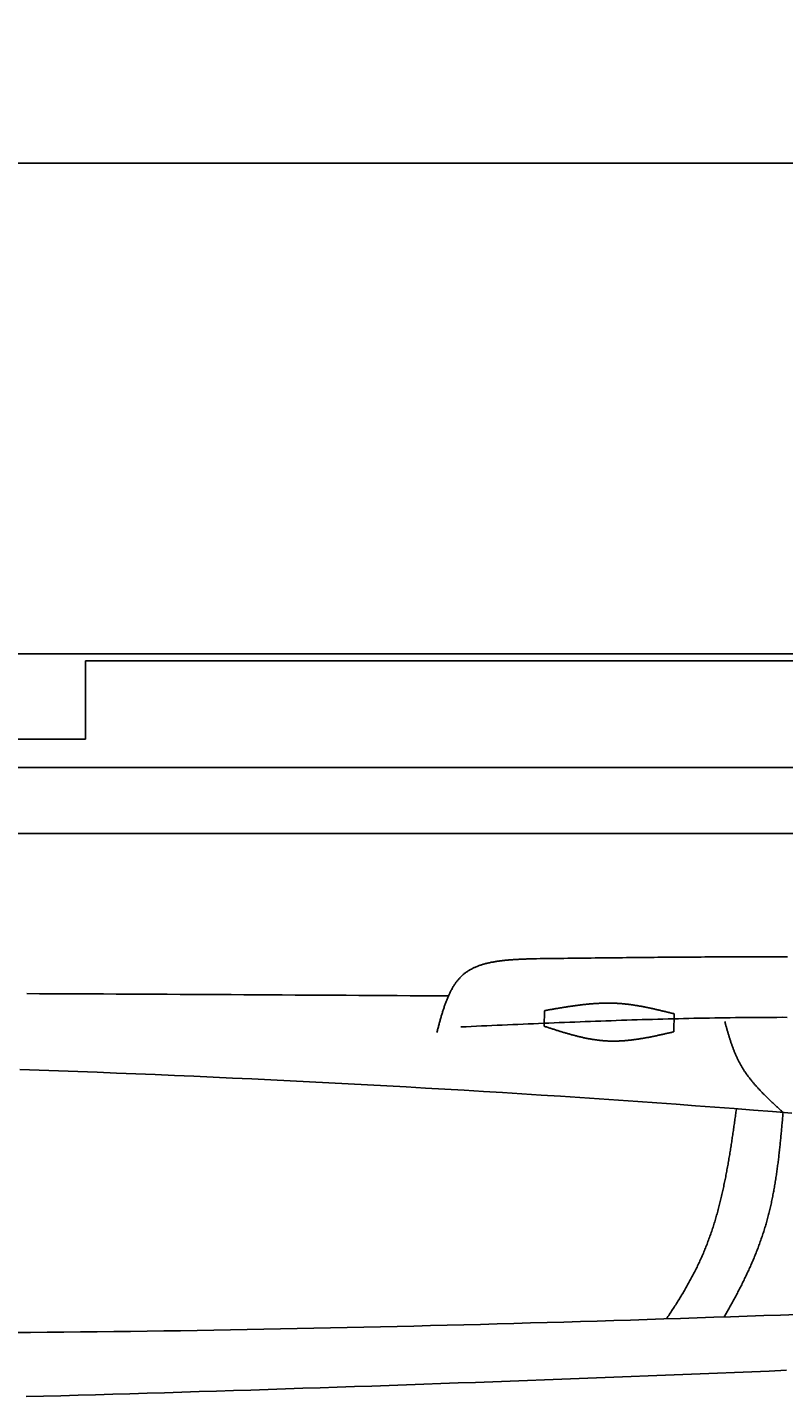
# Model space of a CAD drawing. Extents: x 715 to 7297, y -133 to 6110.
# Tile 77 of 93: x 4074 to 4706, y 4967 to 6110. Entities that reach past the tile are written whole.
import ezdxf

# ---------------------------------------------------------------- set-up
doc = ezdxf.new("R2010")
doc.units = 0
doc.layers.get('0').update_dxf_attribs({"linetype": 'CONTINUOUS'})
doc.layers.get('DEFPOINTS').update_dxf_attribs({"linetype": 'CONTINUOUS'})
doc.layers.add('4', color=3, linetype='CONTINUOUS')
doc.layers.add('CAR', color=10, linetype='CONTINUOUS')
doc.styles.get("Standard").update_dxf_attribs({"font": 'ISOCP.SHX'})
doc.dimstyles.get("Standard").update_dxf_attribs({"dimtxt": 2.5, "dimasz": 2.5, "dimexe": 1.25, "dimexo": 0.625, "dimtad": 1, "dimcen": 2.5, "dimazin": 3, "dimtfac": 1, "dimtmove": 0, "dimatfit": 3})

# ---------------------------------------------------------------- blocks, each defined once
blk = doc.blocks.new('*U15')
at = {"layer": '4', "color": 2}
blk.add_text('520', height=70, dxfattribs=at).set_placement((3599.2, 6038.9))
blk = doc.blocks.new('PUNKT')
at = {"layer": '4', "color": 0, "linetype": 'BYBLOCK'}
blk.add_line((-0.5, 0), (-1, 0), dxfattribs=at)
at = {"layer": '4', "color": 0, "linetype": 'BYBLOCK', "const_width": 0.5}
blk.add_lwpolyline([(-0.25, 0, 1), (0.25, 0, 1)], format="xyb", close=True, dxfattribs=at)
blk = doc.blocks.new('*D5')
at = {"layer": '4'}
for p, q in [((1072.8, 5557.3), (1072.8, 6036.9)), ((6272.8, 5557.3), (6272.8, 6036.9)), ((1112.8, 5996.9), (6232.8, 5996.9))]:
    blk.add_line(p, q, dxfattribs=at)
at = {"layer": 'DEFPOINTS', "color": 0}
for p in [(6272.8, 5996.9), (1072.8, 5537.3), (6272.8, 5537.3)]:
    blk.add_point(p, dxfattribs=at)
blk.add_blockref('*U15', (0, 0))
at = {"layer": '4', "xscale": 40, "yscale": 40, "zscale": 40, "rotation": 180}
blk.add_blockref('PUNKT', (1072.8, 5996.9), dxfattribs=at)
at = {"layer": '4', "xscale": 40, "yscale": 40, "zscale": 40}
blk.add_blockref('PUNKT', (6272.8, 5996.9), dxfattribs=at)

msp = doc.modelspace()

# ---------------------------------------------------------------- linework, layer by layer
for p, q in [((1372.775, 5587.2711), (4772.775, 5587.2711)), ((4717.775, 5581.2711), (4122.776, 5581.2711)), ((4122.776, 5581.2711), (4122.776, 5515.7711)), ((4132.776, 5581.2711), (4239.235, 5581.2711)), ((4122.776, 5515.7711), (1832.775, 5515.7711)), ((4551.1873, 5492.2711), (1171.7173, 5492.2711)), ((4266.5426, 5492.2711), (4266.2459, 5492.2711)), ((4266.5434, 5492.2711), (4266.5426, 5492.2711)), ((6015.7363, 5492.2711), (4551.1873, 5492.2711)), ((1171.7173, 5437.2711), (6020.522, 5437.2711))]:
    msp.add_line(p, q)
at = {"layer": 'CAR'}
for points in [[(4505.6464, 5276.2677), (4505.891, 5289.2015)], [(4614.4201, 5286.5686), (4614.1368, 5271.5919)]]:
    msp.add_lwpolyline(points, dxfattribs=at)
for points in [[(4416.2, 5271.08, 0), (4416.4, 5271.84, 0), (4416.6, 5272.6, 0), (4416.8, 5273.35, 0), (4417, 5274.11, 0), (4417.2, 5274.87, 0), (4417.4, 5275.62, 0), (4417.6, 5276.38, 0), (4417.8, 5277.13, 0), (4418, 5277.89, 0), (4418.21, 5278.64, 0), (4418.41, 5279.39, 0), (4418.61, 5280.14, 0), (4418.82, 5280.89, 0), (4419.03, 5281.63, 0), (4419.24, 5282.38, 0), (4419.45, 5283.12, 0), (4419.66, 5283.86, 0), (4419.88, 5284.6, 0), (4420.09, 5285.34, 0), (4420.31, 5286.07, 0), (4420.53, 5286.8, 0), (4420.75, 5287.53, 0), (4420.97, 5288.26, 0), (4421.2, 5288.98, 0), (4421.43, 5289.71, 0), (4421.66, 5290.42, 0), (4421.89, 5291.14, 0), (4422.13, 5291.85, 0), (4422.37, 5292.56, 0), (4422.61, 5293.26, 0), (4422.86, 5293.96, 0), (4423.11, 5294.66, 0), (4423.36, 5295.35, 0), (4423.61, 5296.04, 0), (4423.87, 5296.73, 0), (4424.13, 5297.41, 0), (4424.4, 5298.08, 0), (4424.67, 5298.76, 0), (4424.94, 5299.42, 0), (4425.21, 5300.08, 0), (4425.5, 5300.74, 0), (4425.78, 5301.39, 0), (4426.07, 5302.04, 0), (4426.36, 5302.68, 0), (4426.66, 5303.32, 0), (4426.96, 5303.95, 0), (4427.27, 5304.58, 0), (4427.58, 5305.2, 0), (4427.89, 5305.81, 0), (4428.22, 5306.42, 0), (4428.54, 5307.02, 0), (4428.87, 5307.62, 0), (4429.21, 5308.21, 0), (4429.55, 5308.79, 0), (4429.9, 5309.36, 0), (4430.25, 5309.93, 0), (4430.61, 5310.5, 0), (4430.97, 5311.05, 0), (4431.34, 5311.6, 0), (4431.72, 5312.14, 0), (4432.1, 5312.68, 0), (4432.48, 5313.2, 0), (4432.88, 5313.72, 0), (4433.28, 5314.23, 0), (4433.68, 5314.74, 0), (4434.1, 5315.23, 0), (4434.52, 5315.72, 0), (4434.94, 5316.2, 0), (4435.37, 5316.67, 0), (4435.81, 5317.13, 0), (4436.26, 5317.59, 0), (4436.71, 5318.03, 0), (4437.17, 5318.47, 0), (4437.64, 5318.9, 0), (4438.12, 5319.31, 0), (4438.6, 5319.72, 0), (4439.09, 5320.12, 0), (4439.59, 5320.52, 0), (4440.09, 5320.9, 0), (4440.61, 5321.27, 0), (4441.12, 5321.64, 0), (4441.65, 5321.99, 0), (4442.18, 5322.34, 0), (4442.72, 5322.68, 0), (4443.27, 5323.02, 0), (4443.82, 5323.34, 0), (4444.38, 5323.66, 0), (4444.95, 5323.96, 0), (4445.52, 5324.26, 0), (4446.1, 5324.56, 0), (4446.68, 5324.84, 0), (4447.27, 5325.12, 0), (4447.87, 5325.39, 0), (4448.47, 5325.65, 0), (4449.08, 5325.91, 0), (4449.69, 5326.16, 0), (4450.31, 5326.4, 0), (4450.94, 5326.64, 0), (4451.57, 5326.86, 0), (4452.2, 5327.09, 0), (4452.84, 5327.3, 0), (4453.49, 5327.51, 0), (4454.14, 5327.72, 0), (4454.8, 5327.91, 0), (4455.46, 5328.1, 0), (4456.13, 5328.29, 0), (4456.8, 5328.47, 0), (4457.47, 5328.64, 0), (4458.15, 5328.81, 0), (4458.83, 5328.97, 0), (4459.52, 5329.13, 0), (4460.22, 5329.28, 0), (4460.91, 5329.43, 0), (4461.61, 5329.57, 0), (4462.32, 5329.71, 0), (4463.03, 5329.84, 0), (4463.74, 5329.97, 0), (4464.46, 5330.09, 0), (4465.18, 5330.21, 0), (4465.9, 5330.33, 0), (4466.63, 5330.44, 0), (4467.36, 5330.54, 0), (4468.09, 5330.64, 0), (4468.83, 5330.74, 0), (4469.57, 5330.84, 0), (4470.32, 5330.93, 0), (4471.06, 5331.01, 0), (4471.81, 5331.1, 0), (4472.56, 5331.18, 0), (4473.32, 5331.25, 0), (4474.07, 5331.33, 0), (4474.83, 5331.4, 0), (4475.6, 5331.47, 0), (4476.36, 5331.53, 0), (4477.13, 5331.59, 0), (4477.9, 5331.65, 0), (4478.67, 5331.71, 0), (4479.44, 5331.76, 0), (4480.21, 5331.81, 0), (4480.99, 5331.86, 0), (4481.77, 5331.91, 0), (4482.55, 5331.96, 0), (4483.33, 5332, 0), (4484.11, 5332.05, 0), (4484.9, 5332.09, 0), (4485.68, 5332.13, 0), (4486.47, 5332.16, 0), (4487.25, 5332.2, 0), (4488.04, 5332.23, 0), (4488.83, 5332.27, 0), (4489.62, 5332.3, 0), (4490.41, 5332.33, 0), (4491.2, 5332.37, 0), (4492, 5332.4, 0), (4492.79, 5332.43, 0), (4493.58, 5332.46, 0), (4494.37, 5332.49, 0), (4495.17, 5332.52, 0), (4495.96, 5332.54, 0)], [(4495.96, 5332.54, 0), (4499.24, 5332.59, 0), (4502.51, 5332.63, 0), (4505.78, 5332.67, 0), (4509.06, 5332.71, 0), (4512.33, 5332.75, 0), (4515.61, 5332.8, 0), (4518.88, 5332.84, 0), (4522.15, 5332.88, 0), (4525.43, 5332.92, 0), (4528.7, 5332.96, 0), (4531.98, 5333, 0), (4535.25, 5333.04, 0), (4538.53, 5333.08, 0), (4541.8, 5333.12, 0), (4545.07, 5333.16, 0), (4548.35, 5333.2, 0), (4551.62, 5333.24, 0), (4554.9, 5333.28, 0), (4558.17, 5333.31, 0), (4561.44, 5333.35, 0), (4564.72, 5333.39, 0), (4567.99, 5333.42, 0), (4571.27, 5333.46, 0), (4574.54, 5333.49, 0), (4577.82, 5333.53, 0), (4581.09, 5333.56, 0), (4584.36, 5333.59, 0), (4587.64, 5333.63, 0), (4590.91, 5333.66, 0), (4594.19, 5333.69, 0), (4597.46, 5333.72, 0), (4600.73, 5333.75, 0), (4604.01, 5333.78, 0), (4607.28, 5333.8, 0), (4610.56, 5333.83, 0), (4613.83, 5333.86, 0), (4617.1, 5333.88, 0), (4620.38, 5333.9, 0), (4623.65, 5333.93, 0), (4626.93, 5333.95, 0), (4630.2, 5333.97, 0), (4633.47, 5333.99, 0), (4636.75, 5334.01, 0), (4640.02, 5334.03, 0), (4643.3, 5334.04, 0), (4646.57, 5334.06, 0), (4649.84, 5334.07, 0), (4653.12, 5334.08, 0), (4656.39, 5334.09, 0), (4659.67, 5334.1, 0), (4662.94, 5334.11, 0), (4666.21, 5334.12, 0), (4669.49, 5334.13, 0), (4672.76, 5334.13, 0), (4676.03, 5334.14, 0), (4679.31, 5334.14, 0), (4682.58, 5334.14, 0), (4685.86, 5334.14, 0), (4689.13, 5334.13, 0), (4692.4, 5334.13, 0), (4695.68, 5334.13, 0), (4698.95, 5334.12, 0), (4702.22, 5334.11, 0), (4705.5, 5334.1, 0), (4708.77, 5334.09, 0)], [(4073.74, 5303.43, 0), (4084.41, 5303.39, 0), (4095.08, 5303.34, 0), (4105.75, 5303.29, 0), (4116.42, 5303.24, 0), (4127.09, 5303.19, 0), (4137.76, 5303.14, 0), (4148.43, 5303.09, 0), (4159.1, 5303.04, 0), (4169.77, 5302.98, 0), (4180.44, 5302.93, 0), (4191.11, 5302.88, 0), (4201.77, 5302.82, 0), (4212.44, 5302.76, 0), (4223.11, 5302.71, 0), (4233.78, 5302.65, 0), (4244.45, 5302.59, 0), (4255.12, 5302.53, 0), (4265.79, 5302.47, 0), (4276.46, 5302.41, 0), (4287.13, 5302.35, 0), (4297.8, 5302.29, 0), (4308.47, 5302.23, 0), (4319.14, 5302.17, 0), (4329.8, 5302.1, 0), (4340.47, 5302.04, 0), (4351.14, 5301.97, 0), (4361.81, 5301.91, 0), (4372.48, 5301.84, 0), (4383.15, 5301.78, 0), (4393.82, 5301.71, 0), (4404.49, 5301.64, 0), (4415.16, 5301.57, 0), (4425.83, 5301.5, 0)], [(4505.89, 5289.2, 0), (4506.58, 5289.32, 0), (4507.27, 5289.45, 0), (4507.96, 5289.57, 0), (4508.64, 5289.69, 0), (4509.33, 5289.81, 0), (4510.02, 5289.93, 0), (4510.71, 5290.06, 0), (4511.4, 5290.18, 0), (4512.09, 5290.3, 0), (4512.77, 5290.42, 0), (4513.46, 5290.54, 0), (4514.15, 5290.66, 0), (4514.84, 5290.78, 0), (4515.53, 5290.9, 0), (4516.22, 5291.01, 0), (4516.9, 5291.13, 0), (4517.59, 5291.25, 0), (4518.28, 5291.36, 0), (4518.97, 5291.48, 0), (4519.66, 5291.59, 0), (4520.35, 5291.71, 0), (4521.03, 5291.82, 0), (4521.72, 5291.93, 0), (4522.41, 5292.04, 0), (4523.1, 5292.15, 0), (4523.78, 5292.26, 0), (4524.47, 5292.37, 0), (4525.16, 5292.48, 0), (4525.85, 5292.58, 0), (4526.54, 5292.69, 0), (4527.22, 5292.79, 0), (4527.91, 5292.89, 0), (4528.6, 5292.99, 0), (4529.29, 5293.09, 0), (4529.97, 5293.19, 0), (4530.66, 5293.29, 0), (4531.35, 5293.38, 0), (4532.04, 5293.48, 0), (4532.72, 5293.57, 0), (4533.41, 5293.66, 0), (4534.1, 5293.75, 0), (4534.78, 5293.83, 0), (4535.47, 5293.92, 0), (4536.16, 5294, 0), (4536.84, 5294.09, 0), (4537.53, 5294.17, 0), (4538.22, 5294.24, 0), (4538.9, 5294.32, 0), (4539.59, 5294.4, 0), (4540.28, 5294.47, 0), (4540.96, 5294.54, 0), (4541.65, 5294.61, 0), (4542.33, 5294.67, 0), (4543.02, 5294.74, 0), (4543.71, 5294.8, 0), (4544.39, 5294.86, 0), (4545.08, 5294.91, 0), (4545.76, 5294.97, 0), (4546.45, 5295.02, 0), (4547.13, 5295.07, 0), (4547.82, 5295.12, 0), (4548.5, 5295.17, 0), (4549.19, 5295.21, 0), (4549.87, 5295.25, 0), (4550.56, 5295.29, 0), (4551.24, 5295.32, 0), (4551.93, 5295.35, 0), (4552.61, 5295.38, 0), (4553.3, 5295.41, 0), (4553.98, 5295.43, 0), (4554.67, 5295.45, 0), (4555.35, 5295.47, 0), (4556.03, 5295.49, 0), (4556.72, 5295.5, 0), (4557.4, 5295.51, 0), (4558.09, 5295.52, 0), (4558.77, 5295.52, 0), (4559.45, 5295.52, 0), (4560.13, 5295.51, 0), (4560.82, 5295.51, 0), (4561.5, 5295.5, 0), (4562.18, 5295.49, 0), (4562.87, 5295.47, 0), (4563.55, 5295.45, 0), (4564.23, 5295.43, 0), (4564.91, 5295.4, 0), (4565.6, 5295.37, 0), (4566.28, 5295.34, 0), (4566.96, 5295.3, 0), (4567.64, 5295.26, 0), (4568.32, 5295.21, 0), (4569, 5295.17, 0), (4569.68, 5295.11, 0), (4570.36, 5295.06, 0), (4571.05, 5295, 0), (4571.73, 5294.94, 0), (4572.41, 5294.87, 0), (4573.09, 5294.81, 0), (4573.77, 5294.73, 0), (4574.45, 5294.66, 0), (4575.13, 5294.58, 0), (4575.81, 5294.5, 0), (4576.49, 5294.42, 0), (4577.17, 5294.33, 0), (4577.85, 5294.24, 0), (4578.53, 5294.15, 0), (4579.2, 5294.05, 0), (4579.88, 5293.95, 0), (4580.56, 5293.85, 0), (4581.24, 5293.75, 0), (4581.92, 5293.64, 0), (4582.6, 5293.54, 0), (4583.28, 5293.43, 0), (4583.96, 5293.31, 0), (4584.64, 5293.2, 0), (4585.31, 5293.08, 0), (4585.99, 5292.96, 0), (4586.67, 5292.84, 0), (4587.35, 5292.71, 0), (4588.03, 5292.58, 0), (4588.7, 5292.46, 0), (4589.38, 5292.33, 0), (4590.06, 5292.19, 0), (4590.74, 5292.06, 0), (4591.41, 5291.92, 0), (4592.09, 5291.78, 0), (4592.77, 5291.64, 0), (4593.45, 5291.5, 0), (4594.12, 5291.36, 0), (4594.8, 5291.21, 0), (4595.48, 5291.07, 0), (4596.15, 5290.92, 0), (4596.83, 5290.77, 0), (4597.51, 5290.62, 0), (4598.19, 5290.47, 0), (4598.86, 5290.32, 0), (4599.54, 5290.16, 0), (4600.22, 5290.01, 0), (4600.89, 5289.85, 0), (4601.57, 5289.69, 0), (4602.25, 5289.53, 0), (4602.92, 5289.37, 0), (4603.6, 5289.21, 0), (4604.28, 5289.05, 0), (4604.95, 5288.89, 0), (4605.63, 5288.73, 0), (4606.3, 5288.56, 0), (4606.98, 5288.4, 0), (4607.66, 5288.24, 0), (4608.33, 5288.07, 0), (4609.01, 5287.9, 0), (4609.69, 5287.74, 0), (4610.36, 5287.57, 0), (4611.04, 5287.41, 0), (4611.72, 5287.24, 0), (4612.39, 5287.07, 0), (4613.07, 5286.9, 0), (4613.74, 5286.74, 0), (4614.42, 5286.57, 0)], [(4708.64, 5283.64, 0), (4704.32, 5283.65, 0), (4700, 5283.64, 0), (4695.67, 5283.64, 0), (4691.35, 5283.62, 0), (4687.03, 5283.6, 0), (4682.71, 5283.57, 0), (4678.39, 5283.54, 0), (4674.07, 5283.5, 0), (4669.75, 5283.46, 0), (4665.42, 5283.41, 0), (4661.1, 5283.35, 0), (4656.78, 5283.29, 0), (4652.46, 5283.23, 0), (4648.13, 5283.16, 0), (4643.81, 5283.08, 0), (4639.49, 5283, 0), (4635.16, 5282.92, 0), (4630.84, 5282.83, 0), (4626.52, 5282.73, 0), (4622.19, 5282.64, 0), (4617.87, 5282.53, 0), (4613.55, 5282.43, 0), (4609.22, 5282.31, 0), (4604.9, 5282.2, 0), (4600.57, 5282.08, 0), (4596.25, 5281.96, 0), (4591.92, 5281.83, 0), (4587.6, 5281.7, 0), (4583.28, 5281.57, 0), (4578.95, 5281.43, 0), (4574.63, 5281.29, 0), (4570.3, 5281.15, 0), (4565.98, 5281, 0), (4561.65, 5280.85, 0), (4557.32, 5280.7, 0), (4553, 5280.54, 0), (4548.67, 5280.38, 0), (4544.35, 5280.22, 0), (4540.02, 5280.06, 0), (4535.7, 5279.89, 0), (4531.37, 5279.72, 0), (4527.05, 5279.55, 0), (4522.72, 5279.38, 0), (4518.39, 5279.21, 0), (4514.07, 5279.03, 0), (4509.74, 5278.85, 0), (4505.41, 5278.67, 0), (4501.09, 5278.49, 0), (4496.76, 5278.31, 0), (4492.44, 5278.12, 0), (4488.11, 5277.94, 0), (4483.78, 5277.75, 0), (4479.46, 5277.56, 0), (4475.13, 5277.37, 0), (4470.8, 5277.18, 0), (4466.48, 5276.99, 0), (4462.15, 5276.8, 0), (4457.82, 5276.61, 0), (4453.5, 5276.41, 0), (4449.17, 5276.22, 0), (4444.84, 5276.03, 0), (4440.52, 5275.83, 0), (4436.19, 5275.64, 0)], [(4505.65, 5276.27, 0), (4506.32, 5276.05, 0), (4506.99, 5275.83, 0), (4507.67, 5275.61, 0), (4508.34, 5275.39, 0), (4509.01, 5275.17, 0), (4509.69, 5274.95, 0), (4510.36, 5274.73, 0), (4511.03, 5274.51, 0), (4511.71, 5274.29, 0), (4512.38, 5274.07, 0), (4513.06, 5273.86, 0), (4513.73, 5273.64, 0), (4514.4, 5273.42, 0), (4515.08, 5273.21, 0), (4515.75, 5272.99, 0), (4516.42, 5272.78, 0), (4517.1, 5272.57, 0), (4517.77, 5272.36, 0), (4518.45, 5272.15, 0), (4519.12, 5271.94, 0), (4519.79, 5271.73, 0), (4520.47, 5271.52, 0), (4521.14, 5271.32, 0), (4521.82, 5271.12, 0), (4522.49, 5270.91, 0), (4523.17, 5270.71, 0), (4523.84, 5270.51, 0), (4524.51, 5270.32, 0), (4525.19, 5270.12, 0), (4525.86, 5269.93, 0), (4526.54, 5269.74, 0), (4527.21, 5269.55, 0), (4527.89, 5269.36, 0), (4528.56, 5269.17, 0), (4529.24, 5268.99, 0), (4529.91, 5268.8, 0), (4530.59, 5268.62, 0), (4531.27, 5268.45, 0), (4531.94, 5268.27, 0), (4532.62, 5268.1, 0), (4533.29, 5267.93, 0), (4533.97, 5267.76, 0), (4534.64, 5267.6, 0), (4535.32, 5267.43, 0), (4536, 5267.27, 0), (4536.67, 5267.12, 0), (4537.35, 5266.96, 0), (4538.03, 5266.81, 0), (4538.7, 5266.66, 0), (4539.38, 5266.52, 0), (4540.06, 5266.37, 0), (4540.73, 5266.23, 0), (4541.41, 5266.1, 0), (4542.09, 5265.96, 0), (4542.77, 5265.83, 0), (4543.45, 5265.71, 0), (4544.12, 5265.59, 0), (4544.8, 5265.47, 0), (4545.48, 5265.35, 0), (4546.16, 5265.24, 0), (4546.84, 5265.13, 0), (4547.52, 5265.02, 0), (4548.2, 5264.92, 0), (4548.87, 5264.83, 0), (4549.55, 5264.73, 0), (4550.23, 5264.64, 0), (4550.91, 5264.56, 0), (4551.59, 5264.48, 0), (4552.27, 5264.4, 0), (4552.95, 5264.33, 0), (4553.63, 5264.26, 0), (4554.31, 5264.19, 0), (4555, 5264.13, 0), (4555.68, 5264.08, 0), (4556.36, 5264.03, 0), (4557.04, 5263.98, 0), (4557.72, 5263.94, 0), (4558.4, 5263.9, 0), (4559.09, 5263.87, 0), (4559.77, 5263.84, 0), (4560.45, 5263.82, 0), (4561.13, 5263.8, 0), (4561.82, 5263.79, 0), (4562.5, 5263.78, 0), (4563.18, 5263.78, 0), (4563.87, 5263.78, 0), (4564.55, 5263.78, 0), (4565.23, 5263.79, 0), (4565.92, 5263.8, 0), (4566.6, 5263.82, 0), (4567.29, 5263.84, 0), (4567.97, 5263.86, 0), (4568.66, 5263.89, 0), (4569.34, 5263.93, 0), (4570.03, 5263.96, 0), (4570.71, 5264, 0), (4571.4, 5264.05, 0), (4572.09, 5264.09, 0), (4572.77, 5264.14, 0), (4573.46, 5264.2, 0), (4574.14, 5264.26, 0), (4574.83, 5264.32, 0), (4575.52, 5264.39, 0), (4576.2, 5264.45, 0), (4576.89, 5264.53, 0), (4577.58, 5264.6, 0), (4578.27, 5264.68, 0), (4578.95, 5264.76, 0), (4579.64, 5264.84, 0), (4580.33, 5264.93, 0), (4581.02, 5265.02, 0), (4581.7, 5265.11, 0), (4582.39, 5265.21, 0), (4583.08, 5265.31, 0), (4583.77, 5265.41, 0), (4584.46, 5265.51, 0), (4585.15, 5265.62, 0), (4585.83, 5265.73, 0), (4586.52, 5265.84, 0), (4587.21, 5265.95, 0), (4587.9, 5266.07, 0), (4588.59, 5266.19, 0), (4589.28, 5266.31, 0), (4589.97, 5266.43, 0), (4590.66, 5266.55, 0), (4591.35, 5266.68, 0), (4592.04, 5266.81, 0), (4592.73, 5266.94, 0), (4593.42, 5267.07, 0), (4594.11, 5267.2, 0), (4594.8, 5267.34, 0), (4595.49, 5267.48, 0), (4596.18, 5267.62, 0), (4596.87, 5267.76, 0), (4597.56, 5267.9, 0), (4598.25, 5268.04, 0), (4598.94, 5268.19, 0), (4599.63, 5268.33, 0), (4600.32, 5268.48, 0), (4601.01, 5268.63, 0), (4601.7, 5268.78, 0), (4602.39, 5268.93, 0), (4603.08, 5269.08, 0), (4603.77, 5269.23, 0), (4604.46, 5269.38, 0), (4605.15, 5269.54, 0), (4605.84, 5269.69, 0), (4606.54, 5269.85, 0), (4607.23, 5270.01, 0), (4607.92, 5270.16, 0), (4608.61, 5270.32, 0), (4609.3, 5270.48, 0), (4609.99, 5270.64, 0), (4610.68, 5270.8, 0), (4611.37, 5270.95, 0), (4612.06, 5271.11, 0), (4612.75, 5271.27, 0), (4613.45, 5271.43, 0), (4614.14, 5271.59, 0)], [(4705.21, 5204.24, 0), (4704.78, 5204.64, 0), (4704.34, 5205.04, 0), (4703.9, 5205.44, 0), (4703.47, 5205.84, 0), (4703.03, 5206.24, 0), (4702.6, 5206.64, 0), (4702.16, 5207.04, 0), (4701.73, 5207.44, 0), (4701.29, 5207.84, 0), (4700.86, 5208.24, 0), (4700.42, 5208.64, 0), (4699.99, 5209.04, 0), (4699.55, 5209.45, 0), (4699.12, 5209.85, 0), (4698.69, 5210.25, 0), (4698.26, 5210.65, 0), (4697.82, 5211.05, 0), (4697.39, 5211.46, 0), (4696.96, 5211.86, 0), (4696.53, 5212.26, 0), (4696.1, 5212.67, 0), (4695.68, 5213.07, 0), (4695.25, 5213.48, 0), (4694.82, 5213.88, 0), (4694.4, 5214.29, 0), (4693.97, 5214.7, 0), (4693.55, 5215.1, 0), (4693.13, 5215.51, 0), (4692.71, 5215.92, 0), (4692.29, 5216.33, 0), (4691.87, 5216.74, 0), (4691.45, 5217.15, 0), (4691.03, 5217.56, 0), (4690.62, 5217.97, 0), (4690.2, 5218.38, 0), (4689.79, 5218.8, 0), (4689.38, 5219.21, 0), (4688.97, 5219.63, 0), (4688.56, 5220.04, 0), (4688.15, 5220.46, 0), (4687.74, 5220.88, 0), (4687.34, 5221.3, 0), (4686.94, 5221.71, 0), (4686.53, 5222.13, 0), (4686.13, 5222.56, 0), (4685.74, 5222.98, 0), (4685.34, 5223.4, 0), (4684.94, 5223.83, 0), (4684.55, 5224.25, 0), (4684.16, 5224.68, 0), (4683.77, 5225.1, 0), (4683.38, 5225.53, 0), (4683, 5225.96, 0), (4682.61, 5226.39, 0), (4682.23, 5226.83, 0), (4681.85, 5227.26, 0), (4681.48, 5227.69, 0), (4681.1, 5228.13, 0), (4680.73, 5228.57, 0), (4680.36, 5229, 0), (4679.99, 5229.44, 0), (4679.62, 5229.88, 0), (4679.26, 5230.33, 0), (4678.9, 5230.77, 0), (4678.54, 5231.22, 0), (4678.18, 5231.66, 0), (4677.82, 5232.11, 0), (4677.47, 5232.56, 0), (4677.12, 5233.01, 0), (4676.78, 5233.46, 0), (4676.43, 5233.92, 0), (4676.09, 5234.37, 0), (4675.75, 5234.83, 0), (4675.41, 5235.29, 0), (4675.08, 5235.75, 0), (4674.75, 5236.21, 0), (4674.42, 5236.67, 0), (4674.1, 5237.14, 0), (4673.77, 5237.6, 0), (4673.45, 5238.07, 0), (4673.14, 5238.54, 0), (4672.82, 5239.02, 0), (4672.51, 5239.49, 0), (4672.21, 5239.96, 0), (4671.9, 5240.44, 0), (4671.6, 5240.92, 0), (4671.3, 5241.4, 0), (4671.01, 5241.89, 0), (4670.72, 5242.37, 0), (4670.43, 5242.86, 0), (4670.14, 5243.35, 0), (4669.86, 5243.84, 0), (4669.58, 5244.33, 0), (4669.31, 5244.83, 0), (4669.04, 5245.32, 0), (4668.77, 5245.82, 0), (4668.5, 5246.32, 0), (4668.24, 5246.83, 0), (4667.99, 5247.33, 0), (4667.73, 5247.84, 0), (4667.48, 5248.35, 0), (4667.23, 5248.86, 0), (4666.99, 5249.37, 0), (4666.75, 5249.89, 0), (4666.51, 5250.4, 0), (4666.27, 5250.92, 0), (4666.04, 5251.44, 0), (4665.81, 5251.96, 0), (4665.58, 5252.49, 0), (4665.36, 5253.01, 0), (4665.14, 5253.54, 0), (4664.92, 5254.06, 0), (4664.7, 5254.59, 0), (4664.49, 5255.13, 0), (4664.28, 5255.66, 0), (4664.07, 5256.19, 0), (4663.86, 5256.73, 0), (4663.66, 5257.26, 0), (4663.46, 5257.8, 0), (4663.26, 5258.34, 0), (4663.06, 5258.88, 0), (4662.87, 5259.42, 0), (4662.67, 5259.97, 0), (4662.48, 5260.51, 0), (4662.29, 5261.06, 0), (4662.1, 5261.6, 0), (4661.92, 5262.15, 0), (4661.73, 5262.7, 0), (4661.55, 5263.25, 0), (4661.37, 5263.8, 0), (4661.19, 5264.35, 0), (4661.01, 5264.9, 0), (4660.84, 5265.45, 0), (4660.66, 5266.01, 0), (4660.49, 5266.56, 0), (4660.32, 5267.12, 0), (4660.15, 5267.68, 0), (4659.98, 5268.23, 0), (4659.81, 5268.79, 0), (4659.64, 5269.35, 0), (4659.48, 5269.91, 0), (4659.31, 5270.47, 0), (4659.15, 5271.03, 0), (4658.98, 5271.59, 0), (4658.82, 5272.15, 0), (4658.66, 5272.71, 0), (4658.5, 5273.27, 0), (4658.34, 5273.84, 0), (4658.18, 5274.4, 0), (4658.02, 5274.96, 0), (4657.86, 5275.52, 0), (4657.7, 5276.09, 0), (4657.54, 5276.65, 0), (4657.39, 5277.22, 0), (4657.23, 5277.78, 0), (4657.07, 5278.34, 0), (4656.91, 5278.91, 0), (4656.76, 5279.47, 0), (4656.6, 5280.04, 0)], [(4712.61, 5203.65, 0), (4696.51, 5204.93, 0), (4680.42, 5206.19, 0), (4664.32, 5207.43, 0), (4648.22, 5208.65, 0), (4632.12, 5209.86, 0), (4616.02, 5211.04, 0), (4599.92, 5212.2, 0), (4583.82, 5213.34, 0), (4567.72, 5214.46, 0), (4551.61, 5215.56, 0), (4535.51, 5216.64, 0), (4519.4, 5217.7, 0), (4503.29, 5218.74, 0), (4487.18, 5219.77, 0), (4471.07, 5220.77, 0), (4454.96, 5221.76, 0), (4438.85, 5222.72, 0), (4422.74, 5223.67, 0), (4406.62, 5224.6, 0), (4390.51, 5225.51, 0), (4374.39, 5226.4, 0), (4358.27, 5227.28, 0), (4342.16, 5228.14, 0), (4326.04, 5228.98, 0), (4309.92, 5229.8, 0), (4293.8, 5230.61, 0), (4277.67, 5231.4, 0), (4261.55, 5232.17, 0), (4245.43, 5232.93, 0), (4229.3, 5233.66, 0), (4213.18, 5234.39, 0), (4197.05, 5235.09, 0), (4180.92, 5235.79, 0), (4164.79, 5236.46, 0), (4148.66, 5237.12, 0), (4132.53, 5237.76, 0), (4116.4, 5238.39, 0), (4100.27, 5239.01, 0), (4084.14, 5239.61, 0), (4068, 5240.19, 0)], [(4607.75, 5031.88, 0), (4608.42, 5032.86, 0), (4609.08, 5033.84, 0), (4609.74, 5034.82, 0), (4610.4, 5035.8, 0), (4611.06, 5036.78, 0), (4611.71, 5037.76, 0), (4612.36, 5038.74, 0), (4613.01, 5039.73, 0), (4613.65, 5040.71, 0), (4614.29, 5041.7, 0), (4614.93, 5042.69, 0), (4615.56, 5043.68, 0), (4616.19, 5044.67, 0), (4616.82, 5045.66, 0), (4617.44, 5046.66, 0), (4618.06, 5047.65, 0), (4618.68, 5048.65, 0), (4619.29, 5049.65, 0), (4619.9, 5050.65, 0), (4620.51, 5051.65, 0), (4621.11, 5052.65, 0), (4621.71, 5053.66, 0), (4622.31, 5054.67, 0), (4622.9, 5055.67, 0), (4623.49, 5056.68, 0), (4624.07, 5057.7, 0), (4624.65, 5058.71, 0), (4625.22, 5059.72, 0), (4625.8, 5060.74, 0), (4626.36, 5061.76, 0), (4626.93, 5062.78, 0), (4627.49, 5063.8, 0), (4628.04, 5064.82, 0), (4628.59, 5065.85, 0), (4629.14, 5066.88, 0), (4629.68, 5067.91, 0), (4630.22, 5068.94, 0), (4630.75, 5069.97, 0), (4631.28, 5071, 0), (4631.81, 5072.04, 0), (4632.33, 5073.08, 0), (4632.84, 5074.12, 0), (4633.35, 5075.16, 0), (4633.86, 5076.21, 0), (4634.36, 5077.25, 0), (4634.86, 5078.3, 0), (4635.35, 5079.35, 0), (4635.84, 5080.4, 0), (4636.32, 5081.46, 0), (4636.8, 5082.52, 0), (4637.27, 5083.57, 0), (4637.74, 5084.64, 0), (4638.2, 5085.7, 0), (4638.65, 5086.76, 0), (4639.11, 5087.83, 0), (4639.55, 5088.9, 0), (4640, 5089.97, 0), (4640.43, 5091.05, 0), (4640.86, 5092.12, 0), (4641.29, 5093.2, 0), (4641.71, 5094.28, 0), (4642.12, 5095.37, 0), (4642.53, 5096.45, 0), (4642.94, 5097.54, 0), (4643.34, 5098.63, 0), (4643.74, 5099.72, 0), (4644.13, 5100.81, 0), (4644.51, 5101.91, 0), (4644.89, 5103.01, 0), (4645.27, 5104.1, 0), (4645.64, 5105.21, 0), (4646.01, 5106.31, 0), (4646.37, 5107.41, 0), (4646.73, 5108.52, 0), (4647.08, 5109.63, 0), (4647.43, 5110.74, 0), (4647.78, 5111.85, 0), (4648.12, 5112.97, 0), (4648.45, 5114.08, 0), (4648.79, 5115.2, 0), (4649.12, 5116.32, 0), (4649.44, 5117.44, 0), (4649.76, 5118.57, 0), (4650.07, 5119.69, 0), (4650.39, 5120.82, 0), (4650.7, 5121.94, 0), (4651, 5123.07, 0), (4651.3, 5124.2, 0), (4651.6, 5125.33, 0), (4651.89, 5126.47, 0), (4652.18, 5127.6, 0), (4652.47, 5128.74, 0), (4652.75, 5129.88, 0), (4653.03, 5131.02, 0), (4653.3, 5132.16, 0), (4653.57, 5133.3, 0), (4653.84, 5134.44, 0), (4654.11, 5135.59, 0), (4654.37, 5136.73, 0), (4654.63, 5137.88, 0), (4654.89, 5139.03, 0), (4655.14, 5140.18, 0), (4655.39, 5141.33, 0), (4655.64, 5142.48, 0), (4655.88, 5143.63, 0), (4656.12, 5144.79, 0), (4656.36, 5145.94, 0), (4656.6, 5147.1, 0), (4656.83, 5148.25, 0), (4657.06, 5149.41, 0), (4657.29, 5150.57, 0), (4657.52, 5151.73, 0), (4657.74, 5152.89, 0), (4657.96, 5154.05, 0), (4658.18, 5155.21, 0), (4658.39, 5156.38, 0), (4658.61, 5157.54, 0), (4658.82, 5158.71, 0), (4659.03, 5159.87, 0), (4659.24, 5161.04, 0), (4659.44, 5162.2, 0), (4659.64, 5163.37, 0), (4659.85, 5164.54, 0), (4660.05, 5165.71, 0), (4660.24, 5166.88, 0), (4660.44, 5168.05, 0), (4660.63, 5169.22, 0), (4660.82, 5170.39, 0), (4661.01, 5171.56, 0), (4661.2, 5172.73, 0), (4661.39, 5173.91, 0), (4661.58, 5175.08, 0), (4661.76, 5176.25, 0), (4661.94, 5177.43, 0), (4662.13, 5178.6, 0), (4662.31, 5179.77, 0), (4662.49, 5180.95, 0), (4662.66, 5182.12, 0), (4662.84, 5183.3, 0), (4663.02, 5184.47, 0), (4663.19, 5185.65, 0), (4663.37, 5186.83, 0), (4663.54, 5188, 0), (4663.71, 5189.18, 0), (4663.88, 5190.35, 0), (4664.05, 5191.53, 0), (4664.22, 5192.71, 0), (4664.39, 5193.88, 0), (4664.56, 5195.06, 0), (4664.73, 5196.24, 0), (4664.9, 5197.41, 0), (4665.06, 5198.59, 0), (4665.23, 5199.76, 0), (4665.39, 5200.94, 0), (4665.56, 5202.12, 0), (4665.73, 5203.29, 0), (4665.89, 5204.47, 0), (4666.06, 5205.64, 0), (4666.22, 5206.82, 0)], [(4655.97, 5033.47, 0), (4656.55, 5034.46, 0), (4657.12, 5035.45, 0), (4657.69, 5036.44, 0), (4658.26, 5037.43, 0), (4658.83, 5038.42, 0), (4659.39, 5039.41, 0), (4659.95, 5040.4, 0), (4660.51, 5041.39, 0), (4661.07, 5042.39, 0), (4661.63, 5043.38, 0), (4662.18, 5044.38, 0), (4662.73, 5045.37, 0), (4663.28, 5046.37, 0), (4663.82, 5047.37, 0), (4664.36, 5048.36, 0), (4664.9, 5049.36, 0), (4665.44, 5050.36, 0), (4665.97, 5051.36, 0), (4666.5, 5052.37, 0), (4667.03, 5053.37, 0), (4667.56, 5054.37, 0), (4668.08, 5055.38, 0), (4668.6, 5056.38, 0), (4669.12, 5057.39, 0), (4669.63, 5058.4, 0), (4670.14, 5059.41, 0), (4670.65, 5060.42, 0), (4671.15, 5061.43, 0), (4671.66, 5062.44, 0), (4672.15, 5063.45, 0), (4672.65, 5064.46, 0), (4673.14, 5065.48, 0), (4673.63, 5066.49, 0), (4674.12, 5067.51, 0), (4674.6, 5068.53, 0), (4675.08, 5069.55, 0), (4675.55, 5070.57, 0), (4676.02, 5071.59, 0), (4676.49, 5072.61, 0), (4676.96, 5073.63, 0), (4677.42, 5074.66, 0), (4677.88, 5075.68, 0), (4678.33, 5076.71, 0), (4678.78, 5077.74, 0), (4679.23, 5078.77, 0), (4679.67, 5079.8, 0), (4680.11, 5080.83, 0), (4680.54, 5081.86, 0), (4680.98, 5082.9, 0), (4681.4, 5083.93, 0), (4681.83, 5084.97, 0), (4682.25, 5086.01, 0), (4682.66, 5087.05, 0), (4683.07, 5088.09, 0), (4683.48, 5089.13, 0), (4683.89, 5090.18, 0), (4684.29, 5091.22, 0), (4684.68, 5092.27, 0), (4685.07, 5093.31, 0), (4685.46, 5094.36, 0), (4685.84, 5095.41, 0), (4686.22, 5096.46, 0), (4686.59, 5097.52, 0), (4686.96, 5098.57, 0), (4687.33, 5099.63, 0), (4687.69, 5100.69, 0), (4688.04, 5101.74, 0), (4688.39, 5102.81, 0), (4688.74, 5103.87, 0), (4689.08, 5104.93, 0), (4689.42, 5106, 0), (4689.75, 5107.06, 0), (4690.08, 5108.13, 0), (4690.41, 5109.2, 0), (4690.72, 5110.27, 0), (4691.04, 5111.34, 0), (4691.35, 5112.42, 0), (4691.65, 5113.49, 0), (4691.95, 5114.57, 0), (4692.24, 5115.65, 0), (4692.53, 5116.73, 0), (4692.82, 5117.81, 0), (4693.1, 5118.9, 0), (4693.37, 5119.98, 0), (4693.64, 5121.07, 0), (4693.91, 5122.16, 0), (4694.17, 5123.25, 0), (4694.43, 5124.34, 0), (4694.68, 5125.43, 0), (4694.93, 5126.52, 0), (4695.17, 5127.62, 0), (4695.41, 5128.72, 0), (4695.65, 5129.81, 0), (4695.88, 5130.91, 0), (4696.11, 5132.01, 0), (4696.33, 5133.12, 0), (4696.55, 5134.22, 0), (4696.77, 5135.32, 0), (4696.98, 5136.43, 0), (4697.19, 5137.54, 0), (4697.4, 5138.64, 0), (4697.6, 5139.75, 0), (4697.8, 5140.86, 0), (4697.99, 5141.98, 0), (4698.18, 5143.09, 0), (4698.37, 5144.2, 0), (4698.56, 5145.32, 0), (4698.74, 5146.43, 0), (4698.92, 5147.55, 0), (4699.09, 5148.67, 0), (4699.26, 5149.79, 0), (4699.43, 5150.91, 0), (4699.6, 5152.03, 0), (4699.76, 5153.15, 0), (4699.93, 5154.27, 0), (4700.08, 5155.39, 0), (4700.24, 5156.52, 0), (4700.39, 5157.64, 0), (4700.54, 5158.77, 0), (4700.69, 5159.89, 0), (4700.84, 5161.02, 0), (4700.98, 5162.15, 0), (4701.12, 5163.28, 0), (4701.26, 5164.41, 0), (4701.4, 5165.54, 0), (4701.53, 5166.67, 0), (4701.67, 5167.8, 0), (4701.8, 5168.93, 0), (4701.93, 5170.07, 0), (4702.05, 5171.2, 0), (4702.18, 5172.33, 0), (4702.3, 5173.47, 0), (4702.42, 5174.6, 0), (4702.54, 5175.74, 0), (4702.66, 5176.88, 0), (4702.78, 5178.01, 0), (4702.9, 5179.15, 0), (4703.01, 5180.29, 0), (4703.12, 5181.43, 0), (4703.24, 5182.56, 0), (4703.35, 5183.7, 0), (4703.46, 5184.84, 0), (4703.57, 5185.98, 0), (4703.67, 5187.12, 0), (4703.78, 5188.26, 0), (4703.89, 5189.4, 0), (4703.99, 5190.54, 0), (4704.1, 5191.68, 0), (4704.2, 5192.82, 0), (4704.3, 5193.97, 0), (4704.41, 5195.11, 0), (4704.51, 5196.25, 0), (4704.61, 5197.39, 0), (4704.71, 5198.53, 0), (4704.81, 5199.67, 0), (4704.91, 5200.82, 0), (4705.01, 5201.96, 0), (4705.11, 5203.1, 0), (4705.21, 5204.24, 0)], [(4716.84, 5035.58, 0), (4702.93, 5035.09, 0), (4689.02, 5034.6, 0), (4675.12, 5034.12, 0), (4661.21, 5033.65, 0), (4647.3, 5033.18, 0), (4633.39, 5032.72, 0), (4619.48, 5032.26, 0), (4605.57, 5031.81, 0), (4591.66, 5031.37, 0), (4577.75, 5030.93, 0), (4563.84, 5030.5, 0), (4549.93, 5030.08, 0), (4536.02, 5029.66, 0), (4522.11, 5029.25, 0), (4508.2, 5028.84, 0), (4494.29, 5028.45, 0), (4480.38, 5028.06, 0), (4466.47, 5027.67, 0), (4452.56, 5027.3, 0), (4438.65, 5026.93, 0), (4424.74, 5026.57, 0), (4410.83, 5026.22, 0), (4396.92, 5025.88, 0), (4383.01, 5025.55, 0), (4369.1, 5025.22, 0), (4355.19, 5024.9, 0), (4341.28, 5024.59, 0), (4327.36, 5024.29, 0), (4313.45, 5024, 0), (4299.54, 5023.72, 0), (4285.63, 5023.45, 0), (4271.72, 5023.18, 0), (4257.81, 5022.93, 0), (4243.9, 5022.69, 0), (4229.98, 5022.45, 0), (4216.07, 5022.23, 0), (4202.16, 5022.01, 0), (4188.25, 5021.81, 0), (4174.34, 5021.62, 0), (4160.42, 5021.43, 0), (4146.51, 5021.26, 0), (4132.6, 5021.1, 0), (4118.69, 5020.95, 0), (4104.77, 5020.81, 0), (4090.86, 5020.68, 0), (4076.95, 5020.56, 0), (4063.04, 5020.46, 0)], [(4708.06, 4988.93, 0), (4693.63, 4988.35, 0), (4679.21, 4987.76, 0), (4664.79, 4987.18, 0), (4650.36, 4986.61, 0), (4635.94, 4986.03, 0), (4621.52, 4985.46, 0), (4607.09, 4984.89, 0), (4592.67, 4984.33, 0), (4578.25, 4983.77, 0), (4563.82, 4983.21, 0), (4549.4, 4982.66, 0), (4534.98, 4982.11, 0), (4520.55, 4981.56, 0), (4506.13, 4981.02, 0), (4491.7, 4980.48, 0), (4477.28, 4979.95, 0), (4462.86, 4979.42, 0), (4448.43, 4978.89, 0), (4434.01, 4978.37, 0), (4419.58, 4977.85, 0), (4405.16, 4977.34, 0), (4390.73, 4976.83, 0), (4376.31, 4976.33, 0), (4361.88, 4975.83, 0), (4347.46, 4975.34, 0), (4333.03, 4974.85, 0), (4318.61, 4974.37, 0), (4304.18, 4973.89, 0), (4289.76, 4973.41, 0), (4275.33, 4972.94, 0), (4260.9, 4972.48, 0), (4246.48, 4972.02, 0), (4232.05, 4971.57, 0), (4217.63, 4971.12, 0), (4203.2, 4970.68, 0), (4188.77, 4970.25, 0), (4174.35, 4969.82, 0), (4159.92, 4969.39, 0), (4145.49, 4968.97, 0), (4131.07, 4968.56, 0), (4116.64, 4968.15, 0), (4102.21, 4967.75, 0), (4087.78, 4967.36, 0), (4073.36, 4966.97, 0)]]:
    msp.add_polyline3d(points, dxfattribs=at)

# ---------------------------------------------------------------- dimensions: what is measured, and where the dimension line sits
at = {"layer": '4'}
dim = msp.add_linear_dim(base=(6272.775, 5996.8714), p1=(1072.775, 5537.2711), p2=(6272.775, 5537.2711), dimstyle='Standard', override={"dimtad": 3}, dxfattribs=at)
dim.commit()
dim.dimension.update_dxf_attribs({"geometry": '*D5', "text_midpoint": (3672.775, 6073.9458), "dimtype": 128})

doc.saveas('drawing.dxf')
